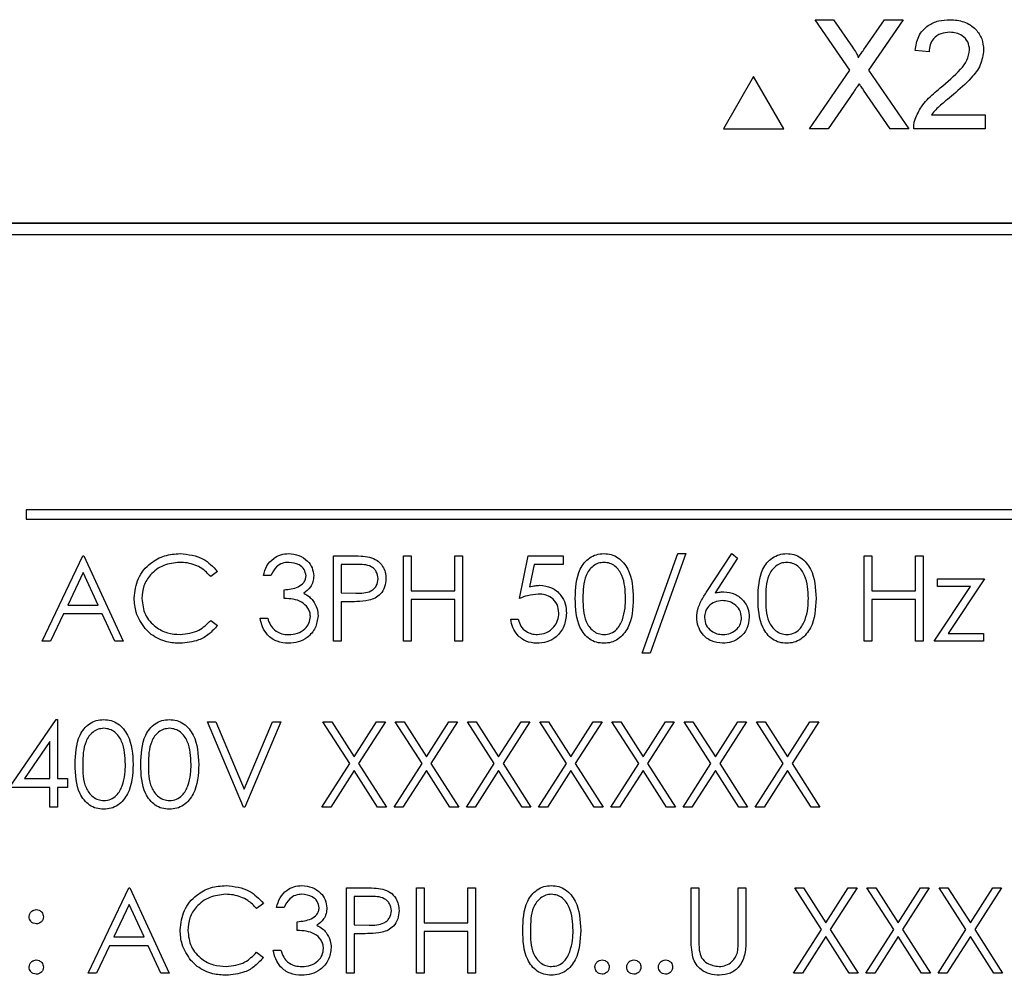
# Paper-space layout 'Blatt3' of a CAD drawing. Header units: millimetres. Extents: x 5 to 418, y 2 to 292.
# Tile 32 of 83: x 120.09 to 123.55, y 172.23 to 175.58. Entities that reach past the tile are written whole.
import ezdxf

# ---------------------------------------------------------------- set-up
doc = ezdxf.new("R2010")
doc.units = ezdxf.units.MM

psp = doc.layouts.new('Blatt3')

# ---------------------------------------------------------------- linework, layer by layer
at = {"color": 7, "linetype": 'Continuous', "lineweight": 25}
for p, q in [((123.0084, 175.4066), (122.8863, 175.5837)), ((122.8863, 175.5837), (122.9515, 175.5837)), ((122.9515, 175.5837), (123.0183, 175.4866)), ((123.0633, 175.4866), (123.1299, 175.5837)), ((123.196, 175.5837), (123.0739, 175.406)), ((123.1299, 175.5837), (123.196, 175.5837)), ((123.287, 175.4707), (123.2379, 175.4756)), ((122.8667, 175.2004), (123.0084, 175.4066)), ((123.0739, 175.406), (123.2156, 175.2004)), ((122.6702, 175.3837), (122.5644, 175.2004)), ((122.7761, 175.2004), (122.6702, 175.3837)), ((123.0233, 175.3323), (122.9326, 175.2004)), ((123.1504, 175.2004), (123.0571, 175.3358)), ((123.2961, 175.2495), (123.4836, 175.2495)), ((123.4836, 175.2495), (123.4836, 175.2004)), ((122.5644, 175.2004), (122.7761, 175.2004)), ((122.9326, 175.2004), (122.8667, 175.2004)), ((123.2156, 175.2004), (123.1504, 175.2004)), ((123.4836, 175.2004), (123.233, 175.2004)), ((126.8214, 174.8685), (118.4047, 174.8685)), ((126.8214, 174.8673), (118.4047, 174.8673)), ((126.7809, 174.828), (118.4476, 174.828)), ((120.1142, 173.8613), (120.1142, 173.828)), ((125.2809, 173.8613), (120.1142, 173.8613)), ((120.1142, 173.828), (125.2809, 173.828)), ((122.2782, 173.3575), (122.4036, 173.7075)), ((122.432, 173.7075), (122.3065, 173.3575)), ((122.4036, 173.7075), (122.432, 173.7075)), ((122.504, 173.5706), (122.5935, 173.7075)), ((122.5935, 173.7075), (122.6143, 173.6912)), ((120.1705, 173.3998), (120.3128, 173.6998)), ((120.3128, 173.6998), (120.3166, 173.6998)), ((120.3166, 173.6998), (120.4551, 173.3998)), ((121.1935, 173.3998), (121.1935, 173.6998)), ((121.1935, 173.6998), (121.2524, 173.6998)), ((121.4397, 173.6998), (121.4666, 173.6998)), ((121.4397, 173.3998), (121.4397, 173.6998)), ((121.4666, 173.6998), (121.4666, 173.5767)), ((121.6205, 173.5767), (121.6205, 173.6998)), ((121.6205, 173.6998), (121.6474, 173.6998)), ((121.6474, 173.6998), (121.6474, 173.3998)), ((121.8474, 173.5498), (121.8782, 173.6998)), ((121.8782, 173.6998), (122.0012, 173.6998)), ((122.0012, 173.6998), (122.0012, 173.669)), ((122.6143, 173.6912), (122.535, 173.57)), ((123.0589, 173.3998), (123.0589, 173.6998)), ((123.0589, 173.6998), (123.0859, 173.6998)), ((123.0859, 173.6998), (123.0859, 173.5767)), ((123.2397, 173.5767), (123.2397, 173.6998)), ((123.2397, 173.6998), (123.2666, 173.6998)), ((123.2666, 173.6998), (123.2666, 173.3998)), ((120.3144, 173.6413), (120.2601, 173.5267)), ((120.3673, 173.5267), (120.3144, 173.6413)), ((120.7859, 173.6447), (120.7623, 173.6267)), ((121.2753, 173.669), (121.2205, 173.669)), ((121.2205, 173.669), (121.2205, 173.569)), ((121.8992, 173.669), (121.883, 173.5901)), ((122.0012, 173.669), (121.8992, 173.669)), ((120.9743, 173.6306), (120.9474, 173.6306)), ((123.3166, 173.5921), (123.3166, 173.619)), ((123.3166, 173.619), (123.482, 173.619)), ((123.482, 173.619), (123.3545, 173.4267)), ((121.0205, 173.5498), (121.0205, 173.5806)), ((121.2205, 173.569), (121.273, 173.5684)), ((121.4666, 173.5767), (121.6205, 173.5767)), ((123.0859, 173.5767), (123.2397, 173.5767)), ((123.3051, 173.3998), (123.4327, 173.5921)), ((123.4327, 173.5921), (123.3166, 173.5921)), ((121.2419, 173.5383), (121.2205, 173.5383)), ((121.2205, 173.5383), (121.2205, 173.3998)), ((121.4666, 173.546), (121.4666, 173.3998)), ((121.6205, 173.546), (121.4666, 173.546)), ((121.6205, 173.3998), (121.6205, 173.546)), ((123.0859, 173.546), (123.0859, 173.3998)), ((123.2397, 173.546), (123.0859, 173.546)), ((123.2397, 173.3998), (123.2397, 173.546)), ((120.2601, 173.5267), (120.3673, 173.5267)), ((120.2455, 173.496), (120.1999, 173.3998)), ((120.3815, 173.496), (120.2455, 173.496)), ((120.4258, 173.3998), (120.3815, 173.496)), ((120.7623, 173.4729), (120.7859, 173.455)), ((120.9359, 173.4806), (120.9628, 173.4806)), ((121.8166, 173.4767), (121.8435, 173.4767)), ((120.1999, 173.3998), (120.1705, 173.3998)), ((120.4551, 173.3998), (120.4258, 173.3998)), ((121.2205, 173.3998), (121.1935, 173.3998)), ((121.4666, 173.3998), (121.4397, 173.3998)), ((121.6474, 173.3998), (121.6205, 173.3998)), ((123.0859, 173.3998), (123.0589, 173.3998)), ((123.2666, 173.3998), (123.2397, 173.3998)), ((123.4782, 173.3998), (123.3051, 173.3998)), ((123.3545, 173.4267), (123.4782, 173.4267)), ((123.4782, 173.4267), (123.4782, 173.3998)), ((122.3065, 173.3575), (122.2782, 173.3575)), ((120.0551, 172.8857), (120.2188, 173.1242)), ((120.2188, 173.1242), (120.2243, 173.1242)), ((120.2243, 173.1242), (120.2243, 172.9165)), ((120.7512, 173.1165), (120.7801, 173.1165)), ((120.8782, 172.8165), (120.7512, 173.1165)), ((120.7801, 173.1165), (120.8801, 172.88)), ((120.8801, 172.88), (120.9801, 173.1165)), ((121.0089, 173.1165), (120.882, 172.8165)), ((120.9801, 173.1165), (121.0089, 173.1165)), ((121.2511, 172.9695), (121.157, 173.1165)), ((121.157, 173.1165), (121.1881, 173.1165)), ((121.1881, 173.1165), (121.2666, 172.9937)), ((121.2666, 172.9937), (121.3452, 173.1165)), ((121.3762, 173.1165), (121.2822, 172.9695)), ((121.3452, 173.1165), (121.3762, 173.1165)), ((121.4109, 173.1165), (121.4419, 173.1165)), ((121.505, 172.9695), (121.4109, 173.1165)), ((121.4419, 173.1165), (121.5205, 172.9937)), ((121.5205, 172.9937), (121.599, 173.1165)), ((121.6301, 173.1165), (121.536, 172.9695)), ((121.599, 173.1165), (121.6301, 173.1165)), ((121.6647, 173.1165), (121.6958, 173.1165)), ((121.7588, 172.9695), (121.6647, 173.1165)), ((121.6958, 173.1165), (121.7743, 172.9937)), ((121.7743, 172.9937), (121.8529, 173.1165)), ((121.8839, 173.1165), (121.7899, 172.9695)), ((121.8529, 173.1165), (121.8839, 173.1165)), ((121.9185, 173.1165), (121.9496, 173.1165)), ((122.0127, 172.9695), (121.9185, 173.1165)), ((121.9496, 173.1165), (122.0282, 172.9937)), ((122.0282, 172.9937), (122.1067, 173.1165)), ((122.1378, 173.1165), (122.0437, 172.9695)), ((122.1067, 173.1165), (122.1378, 173.1165)), ((122.1724, 173.1165), (122.2035, 173.1165)), ((122.2665, 172.9695), (122.1724, 173.1165)), ((122.2035, 173.1165), (122.282, 172.9937)), ((122.282, 172.9937), (122.3605, 173.1165)), ((122.3916, 173.1165), (122.2976, 172.9695)), ((122.3605, 173.1165), (122.3916, 173.1165)), ((122.4262, 173.1165), (122.4573, 173.1165)), ((122.5203, 172.9695), (122.4262, 173.1165)), ((122.4573, 173.1165), (122.5359, 172.9937)), ((122.5359, 172.9937), (122.6144, 173.1165)), ((122.6455, 173.1165), (122.5514, 172.9695)), ((122.6144, 173.1165), (122.6455, 173.1165)), ((122.7742, 172.9695), (122.6801, 173.1165)), ((122.6801, 173.1165), (122.7112, 173.1165)), ((122.7112, 173.1165), (122.7897, 172.9937)), ((122.7897, 172.9937), (122.8682, 173.1165)), ((122.8993, 173.1165), (122.8053, 172.9695)), ((122.8682, 173.1165), (122.8993, 173.1165)), ((120.1974, 173.0468), (120.108, 172.9165)), ((120.1974, 172.9165), (120.1974, 173.0468)), ((121.1532, 172.8165), (121.2511, 172.9695)), ((121.2666, 172.9452), (121.1842, 172.8165)), ((121.349, 172.8165), (121.2666, 172.9452)), ((121.2822, 172.9695), (121.3801, 172.8165)), ((121.407, 172.8165), (121.505, 172.9695)), ((121.5205, 172.9452), (121.4381, 172.8165)), ((121.6029, 172.8165), (121.5205, 172.9452)), ((121.536, 172.9695), (121.6339, 172.8165)), ((121.6609, 172.8165), (121.7588, 172.9695)), ((121.7743, 172.9452), (121.6919, 172.8165)), ((121.8567, 172.8165), (121.7743, 172.9452)), ((121.7899, 172.9695), (121.8878, 172.8165)), ((121.9147, 172.8165), (122.0127, 172.9695)), ((122.0282, 172.9452), (121.9458, 172.8165)), ((122.1105, 172.8165), (122.0282, 172.9452)), ((122.0437, 172.9695), (122.1416, 172.8165)), ((122.1685, 172.8165), (122.2665, 172.9695)), ((122.282, 172.9452), (122.1996, 172.8165)), ((122.3644, 172.8165), (122.282, 172.9452)), ((122.2976, 172.9695), (122.3955, 172.8165)), ((122.4224, 172.8165), (122.5203, 172.9695)), ((122.5359, 172.9452), (122.4535, 172.8165)), ((122.6182, 172.8165), (122.5359, 172.9452)), ((122.5514, 172.9695), (122.6493, 172.8165)), ((122.6762, 172.8165), (122.7742, 172.9695)), ((122.7897, 172.9452), (122.7073, 172.8165)), ((122.8721, 172.8165), (122.7897, 172.9452)), ((122.8053, 172.9695), (122.9032, 172.8165)), ((120.108, 172.9165), (120.1974, 172.9165)), ((120.2243, 172.9165), (120.2589, 172.9165)), ((120.2589, 172.9165), (120.2589, 172.8857)), ((120.1974, 172.8857), (120.0551, 172.8857)), ((120.1974, 172.8165), (120.1974, 172.8857)), ((120.2589, 172.8857), (120.2243, 172.8857)), ((120.2243, 172.8857), (120.2243, 172.8165)), ((120.2243, 172.8165), (120.1974, 172.8165)), ((120.882, 172.8165), (120.8782, 172.8165)), ((121.1842, 172.8165), (121.1532, 172.8165)), ((121.3801, 172.8165), (121.349, 172.8165)), ((121.4381, 172.8165), (121.407, 172.8165)), ((121.6339, 172.8165), (121.6029, 172.8165)), ((121.6919, 172.8165), (121.6609, 172.8165)), ((121.8878, 172.8165), (121.8567, 172.8165)), ((121.9458, 172.8165), (121.9147, 172.8165)), ((122.1416, 172.8165), (122.1105, 172.8165)), ((122.1996, 172.8165), (122.1685, 172.8165)), ((122.3955, 172.8165), (122.3644, 172.8165)), ((122.4535, 172.8165), (122.4224, 172.8165)), ((122.6493, 172.8165), (122.6182, 172.8165)), ((122.7073, 172.8165), (122.6762, 172.8165)), ((122.9032, 172.8165), (122.8721, 172.8165)), ((120.332, 172.2331), (120.4743, 172.5331)), ((120.4743, 172.5331), (120.4782, 172.5331)), ((120.4782, 172.5331), (120.6166, 172.2331)), ((121.2397, 172.2331), (121.2397, 172.5331)), ((121.2397, 172.5331), (121.2985, 172.5331)), ((121.4859, 172.5331), (121.5128, 172.5331)), ((121.4859, 172.2331), (121.4859, 172.5331)), ((121.5128, 172.5331), (121.5128, 172.4101)), ((121.6666, 172.4101), (121.6666, 172.5331)), ((121.6666, 172.5331), (121.6935, 172.5331)), ((121.6935, 172.5331), (121.6935, 172.2331)), ((122.4512, 172.5331), (122.4782, 172.5331)), ((122.4512, 172.3519), (122.4512, 172.5331)), ((122.4782, 172.5331), (122.4782, 172.3534)), ((122.6166, 172.5331), (122.6435, 172.5331)), ((122.6166, 172.3534), (122.6166, 172.5331)), ((122.6435, 172.5331), (122.6435, 172.3519)), ((122.9088, 172.3861), (122.8147, 172.5331)), ((122.8147, 172.5331), (122.8458, 172.5331)), ((122.8458, 172.5331), (122.9243, 172.4104)), ((122.9243, 172.4104), (123.0029, 172.5331)), ((123.0339, 172.5331), (122.9399, 172.3861)), ((123.0029, 172.5331), (123.0339, 172.5331)), ((123.0685, 172.5331), (123.0996, 172.5331)), ((123.1627, 172.3861), (123.0685, 172.5331)), ((123.0996, 172.5331), (123.1782, 172.4104)), ((123.1782, 172.4104), (123.2567, 172.5331)), ((123.2878, 172.5331), (123.1937, 172.3861)), ((123.2567, 172.5331), (123.2878, 172.5331)), ((123.4165, 172.3861), (123.3224, 172.5331)), ((123.3224, 172.5331), (123.3535, 172.5331)), ((123.3535, 172.5331), (123.432, 172.4104)), ((123.432, 172.4104), (123.5105, 172.5331)), ((123.5416, 172.5331), (123.4476, 172.3861)), ((123.5105, 172.5331), (123.5416, 172.5331)), ((121.2666, 172.5024), (121.2666, 172.4024)), ((121.3215, 172.5024), (121.2666, 172.5024)), ((120.4759, 172.4747), (120.4216, 172.3601)), ((120.5288, 172.3601), (120.4759, 172.4747)), ((120.9474, 172.4781), (120.9238, 172.4601)), ((121.0205, 172.4639), (120.9935, 172.4639)), ((121.0666, 172.3831), (121.0666, 172.4139)), ((121.2666, 172.4024), (121.3191, 172.4017)), ((121.5128, 172.4101), (121.6666, 172.4101)), ((120.4216, 172.3601), (120.5288, 172.3601)), ((121.2666, 172.3716), (121.2666, 172.2331)), ((121.2881, 172.3716), (121.2666, 172.3716)), ((121.6666, 172.3793), (121.5128, 172.3793)), ((121.5128, 172.3793), (121.5128, 172.2331)), ((121.6666, 172.2331), (121.6666, 172.3793)), ((122.8109, 172.2331), (122.9088, 172.3861)), ((122.9243, 172.3619), (122.8419, 172.2331)), ((123.0067, 172.2331), (122.9243, 172.3619)), ((122.9399, 172.3861), (123.0378, 172.2331)), ((123.0647, 172.2331), (123.1627, 172.3861)), ((123.1782, 172.3619), (123.0958, 172.2331)), ((123.2605, 172.2331), (123.1782, 172.3619)), ((123.1937, 172.3861), (123.2916, 172.2331)), ((123.3185, 172.2331), (123.4165, 172.3861)), ((123.432, 172.3619), (123.3496, 172.2331)), ((123.5144, 172.2331), (123.432, 172.3619)), ((123.4476, 172.3861), (123.5455, 172.2331)), ((120.407, 172.3293), (120.3614, 172.2331)), ((120.543, 172.3293), (120.407, 172.3293)), ((120.5874, 172.2331), (120.543, 172.3293)), ((120.9238, 172.3062), (120.9474, 172.2884)), ((120.982, 172.3139), (121.0089, 172.3139)), ((120.3614, 172.2331), (120.332, 172.2331)), ((120.6166, 172.2331), (120.5874, 172.2331)), ((121.2666, 172.2331), (121.2397, 172.2331)), ((121.5128, 172.2331), (121.4859, 172.2331)), ((121.6935, 172.2331), (121.6666, 172.2331)), ((122.8419, 172.2331), (122.8109, 172.2331)), ((123.0378, 172.2331), (123.0067, 172.2331)), ((123.0958, 172.2331), (123.0647, 172.2331)), ((123.2916, 172.2331), (123.2605, 172.2331)), ((123.3496, 172.2331), (123.3185, 172.2331)), ((123.5455, 172.2331), (123.5144, 172.2331))]:
    psp.add_line(p, q, dxfattribs=at)
for points, knots in [([(123.2379, 175.4756), (123.2407, 175.4926), (123.2464, 175.5265), (123.2793, 175.5641), (123.3204, 175.5815), (123.3473, 175.583), (123.3607, 175.5837)], [0, 0, 0, 0, 0.280235, 0.558893, 0.779132, 1, 1, 1, 1]), ([(123.3607, 175.5837), (123.3775, 175.5826), (123.4108, 175.5802), (123.4508, 175.5537), (123.4751, 175.5172), (123.4775, 175.491), (123.4787, 175.4779)], [0, 0, 0, 0, 0.280482, 0.559644, 0.779749, 1, 1, 1, 1]), ([(123.3597, 175.5395), (123.3491, 175.5387), (123.3279, 175.5371), (123.3025, 175.5199), (123.2888, 175.4956), (123.2876, 175.479), (123.287, 175.4707)], [0, 0, 0, 0, 0.2804101, 0.559489, 0.7793747, 1, 1, 1, 1]), ([(123.4295, 175.4774), (123.4283, 175.4872), (123.4257, 175.5069), (123.4058, 175.5273), (123.3828, 175.5381), (123.3674, 175.539), (123.3597, 175.5395)], [0, 0, 0, 0, 0.2790799, 0.5586119, 0.7790431, 1, 1, 1, 1]), ([(123.0183, 175.4866), (123.0226, 175.4801), (123.0286, 175.471), (123.036, 175.4591), (123.0375, 175.4531), (123.0382, 175.4501)], [0, 0, 0, 0, 0.561277, 0.781763, 1, 1, 1, 1]), ([(123.0382, 175.4501), (123.0429, 175.4569), (123.0512, 175.4691), (123.0596, 175.4812), (123.0633, 175.4866)], [0, 0, 0, 0, 0.56, 1, 1, 1, 1]), ([(123.3265, 175.3437), (123.351, 175.3647), (123.3851, 175.3939), (123.4228, 175.4395), (123.4273, 175.4648), (123.4295, 175.4774)], [0, 0, 0, 0, 0.561313, 0.781386, 1, 1, 1, 1]), ([(123.4787, 175.4779), (123.4761, 175.4596), (123.4709, 175.4229), (123.4297, 175.3698), (123.3941, 175.3393), (123.3723, 175.3206)], [0, 0, 0, 0, 0.278741, 0.558834, 1, 1, 1, 1]), ([(123.0414, 175.3586), (123.038, 175.3537), (123.0319, 175.345), (123.026, 175.3362), (123.0233, 175.3323)], [0, 0, 0, 0, 0.560002, 1, 1, 1, 1]), ([(123.0571, 175.3358), (123.0542, 175.3401), (123.0489, 175.3477), (123.0437, 175.3553), (123.0414, 175.3586)], [0, 0, 0, 0, 0.56, 1, 1, 1, 1]), ([(123.2381, 175.2345), (123.2446, 175.2493), (123.2553, 175.2739), (123.2795, 175.3023), (123.3021, 175.324), (123.3184, 175.3372), (123.3265, 175.3437)], [0, 0, 0, 0, 0.339411, 0.559525, 0.779752, 1, 1, 1, 1]), ([(123.3723, 175.3206), (123.3632, 175.3131), (123.3481, 175.3007), (123.3274, 175.2832), (123.3101, 175.2679), (123.3007, 175.2556), (123.2961, 175.2495)], [0, 0, 0, 0, 0.340038, 0.560063, 0.78009, 1, 1, 1, 1]), ([(123.233, 175.2004), (123.2331, 175.2069), (123.2333, 175.2185), (123.2367, 175.2296), (123.2381, 175.2345)], [0, 0, 0, 0, 0.559956, 1, 1, 1, 1]), ([(120.4935, 173.5515), (120.4963, 173.5751), (120.5018, 173.6221), (120.5461, 173.6736), (120.5996, 173.7034), (120.6365, 173.7061), (120.655, 173.7075)], [0, 0, 0, 0, 0.279512, 0.55908, 0.779374, 1, 1, 1, 1]), ([(120.655, 173.7075), (120.6838, 173.7043), (120.7352, 173.6986), (120.7704, 173.6612), (120.7859, 173.6447)], [0, 0, 0, 0, 0.559517, 1, 1, 1, 1]), ([(120.9474, 173.6306), (120.9508, 173.6421), (120.9577, 173.6651), (120.9807, 173.6906), (121.0084, 173.7053), (121.0273, 173.7068), (121.0367, 173.7075)], [0, 0, 0, 0, 0.280288, 0.55968, 0.779747, 1, 1, 1, 1]), ([(121.0367, 173.7075), (121.0488, 173.7062), (121.0731, 173.7036), (121.1022, 173.6843), (121.1206, 173.6581), (121.1231, 173.6391), (121.1243, 173.6295)], [0, 0, 0, 0, 0.280085, 0.559868, 0.780099, 1, 1, 1, 1]), ([(122.0435, 173.5497), (122.0447, 173.5855), (122.0462, 173.6303), (122.0741, 173.6754), (122.0936, 173.6933), (122.1175, 173.7053), (122.1351, 173.7068), (122.1438, 173.7075)], [0, 0, 0, 0, 0.498702, 0.624177, 0.749467, 0.874745, 1, 1, 1, 1]), ([(122.1438, 173.7075), (122.1527, 173.7068), (122.1703, 173.7054), (122.2025, 173.6897), (122.2431, 173.6397), (122.2457, 173.5857), (122.2474, 173.5497)], [0, 0, 0, 0, 0.1256, 0.251197, 0.500581, 1, 1, 1, 1]), ([(122.6859, 173.5497), (122.687, 173.5855), (122.6885, 173.6303), (122.7164, 173.6754), (122.7359, 173.6933), (122.7598, 173.7053), (122.7774, 173.7068), (122.7862, 173.7075)], [0, 0, 0, 0, 0.498702, 0.624177, 0.749467, 0.874745, 1, 1, 1, 1]), ([(122.7862, 173.7075), (122.795, 173.7068), (122.8126, 173.7054), (122.8448, 173.6897), (122.8854, 173.6397), (122.888, 173.5857), (122.8897, 173.5497)], [0, 0, 0, 0, 0.1256, 0.251197, 0.500581, 1, 1, 1, 1]), ([(120.6533, 173.6767), (120.6341, 173.6745), (120.5958, 173.6701), (120.5511, 173.6376), (120.5246, 173.5948), (120.5218, 173.5646), (120.5205, 173.5495)], [0, 0, 0, 0, 0.279856, 0.559519, 0.779686, 1, 1, 1, 1]), ([(120.7623, 173.6267), (120.7525, 173.6369), (120.7364, 173.6538), (120.707, 173.668), (120.6806, 173.6755), (120.6624, 173.6763), (120.6533, 173.6767)], [0, 0, 0, 0, 0.339327, 0.559466, 0.779727, 1, 1, 1, 1]), ([(121.0371, 173.6767), (121.0293, 173.6761), (121.0137, 173.6749), (120.9889, 173.6599), (120.9798, 173.6417), (120.9743, 173.6306)], [0, 0, 0, 0, 0.280636, 0.560364, 1, 1, 1, 1]), ([(121.0974, 173.6297), (121.0959, 173.6375), (121.0928, 173.6533), (121.0698, 173.6727), (121.0495, 173.6752), (121.0371, 173.6767)], [0, 0, 0, 0, 0.278859, 0.560074, 1, 1, 1, 1]), ([(121.2524, 173.6998), (121.2652, 173.6998), (121.2881, 173.6999), (121.3107, 173.6967), (121.3207, 173.6953)], [0, 0, 0, 0, 0.560314, 1, 1, 1, 1]), ([(121.3207, 173.6953), (121.3298, 173.692), (121.348, 173.6854), (121.3669, 173.6651), (121.3768, 173.6421), (121.3777, 173.6269), (121.3782, 173.6193)], [0, 0, 0, 0, 0.279705, 0.559381, 0.779509, 1, 1, 1, 1]), ([(122.1447, 173.6767), (122.1379, 173.676), (122.1241, 173.6747), (122.1059, 173.6641), (122.0913, 173.6494), (122.0715, 173.6128), (122.0709, 173.5778), (122.0705, 173.5498)], [0, 0, 0, 0, 0.125139, 0.250418, 0.375519, 0.500847, 1, 1, 1, 1]), ([(122.2205, 173.5498), (122.2194, 173.5777), (122.2177, 173.6194), (122.1896, 173.6606), (122.1653, 173.6746), (122.1516, 173.676), (122.1447, 173.6767)], [0, 0, 0, 0, 0.500072, 0.749021, 0.874598, 1, 1, 1, 1]), ([(122.7871, 173.6767), (122.7802, 173.676), (122.7664, 173.6747), (122.7482, 173.6641), (122.7336, 173.6494), (122.7138, 173.6128), (122.7132, 173.5778), (122.7128, 173.5498)], [0, 0, 0, 0, 0.125139, 0.250418, 0.375519, 0.500847, 1, 1, 1, 1]), ([(122.8628, 173.5498), (122.8617, 173.5777), (122.86, 173.6194), (122.8319, 173.6606), (122.8077, 173.6746), (122.7939, 173.676), (122.7871, 173.6767)], [0, 0, 0, 0, 0.500072, 0.749021, 0.874598, 1, 1, 1, 1]), ([(121.3512, 173.6192), (121.3499, 173.6278), (121.3478, 173.6408), (121.3368, 173.6543), (121.3156, 173.6695), (121.2932, 173.6692), (121.2753, 173.669)], [0, 0, 0, 0, 0.2489693, 0.3747291, 0.500383, 1, 1, 1, 1]), ([(121.0205, 173.5806), (121.0374, 173.5821), (121.0628, 173.5845), (121.0877, 173.6021), (121.0962, 173.617), (121.097, 173.6255), (121.0974, 173.6297)], [0, 0, 0, 0, 0.499418, 0.749016, 0.874544, 1, 1, 1, 1]), ([(121.1243, 173.6295), (121.1238, 173.6226), (121.1228, 173.6088), (121.112, 173.5857), (121.0979, 173.5746), (121.0893, 173.5678)], [0, 0, 0, 0, 0.280508, 0.560792, 1, 1, 1, 1]), ([(121.273, 173.5684), (121.2913, 173.5683), (121.3141, 173.5682), (121.3363, 173.5832), (121.3478, 173.597), (121.3499, 173.6103), (121.3512, 173.6192)], [0, 0, 0, 0, 0.499721, 0.62535, 0.751083, 1, 1, 1, 1]), ([(121.3782, 173.6193), (121.3774, 173.6094), (121.376, 173.5897), (121.361, 173.5656), (121.3405, 173.5501), (121.3257, 173.5455), (121.3183, 173.5432)], [0, 0, 0, 0, 0.280099, 0.559324, 0.779458, 1, 1, 1, 1]), ([(121.0893, 173.5678), (121.0963, 173.5642), (121.1087, 173.5577), (121.1178, 173.5469), (121.1218, 173.5422)], [0, 0, 0, 0, 0.559795, 1, 1, 1, 1]), ([(121.883, 173.5901), (121.8895, 173.5919), (121.9011, 173.5951), (121.9131, 173.5957), (121.9184, 173.596)], [0, 0, 0, 0, 0.5600642, 1, 1, 1, 1]), ([(121.9184, 173.596), (121.9327, 173.5944), (121.9614, 173.5914), (121.9929, 173.5644), (122.0105, 173.5315), (122.012, 173.5091), (122.0128, 173.4978)], [0, 0, 0, 0, 0.279688, 0.559025, 0.779292, 1, 1, 1, 1]), ([(122.4705, 173.4835), (122.4715, 173.4942), (122.4733, 173.5119), (122.4828, 173.5347), (122.4927, 173.5531), (122.5002, 173.5648), (122.504, 173.5706)], [0, 0, 0, 0, 0.339374, 0.559486, 0.779731, 1, 1, 1, 1]), ([(122.535, 173.57), (122.5408, 173.5709), (122.5511, 173.5725), (122.5615, 173.5728), (122.5661, 173.5729)], [0, 0, 0, 0, 0.5599103, 1, 1, 1, 1]), ([(122.5661, 173.5729), (122.5792, 173.5714), (122.6055, 173.5684), (122.6348, 173.5443), (122.6525, 173.515), (122.6542, 173.4943), (122.6551, 173.484)], [0, 0, 0, 0, 0.2796384, 0.5593258, 0.7795267, 1, 1, 1, 1]), ([(120.5316, 173.4446), (120.5192, 173.4627), (120.497, 173.4952), (120.4946, 173.5343), (120.4935, 173.5515)], [0, 0, 0, 0, 0.559029, 1, 1, 1, 1]), ([(120.5205, 173.5495), (120.5228, 173.5301), (120.5273, 173.4913), (120.5649, 173.4495), (120.6095, 173.4261), (120.6399, 173.4239), (120.6551, 173.4229)], [0, 0, 0, 0, 0.279434, 0.558921, 0.779283, 1, 1, 1, 1]), ([(121.1128, 173.4863), (121.1123, 173.4916), (121.1115, 173.502), (121.1021, 173.5209), (121.0742, 173.5468), (121.042, 173.5486), (121.0205, 173.5498)], [0, 0, 0, 0, 0.125587, 0.251191, 0.500605, 1, 1, 1, 1]), ([(121.1218, 173.5422), (121.1275, 173.533), (121.1378, 173.5166), (121.1391, 173.4974), (121.1397, 173.4889)], [0, 0, 0, 0, 0.559419, 1, 1, 1, 1]), ([(121.3183, 173.5432), (121.3041, 173.5414), (121.2787, 173.5382), (121.2532, 173.5382), (121.2419, 173.5383)], [0, 0, 0, 0, 0.559694, 1, 1, 1, 1]), ([(121.9135, 173.5652), (121.9008, 173.5639), (121.8781, 173.5615), (121.8568, 173.5534), (121.8474, 173.5498)], [0, 0, 0, 0, 0.559416, 1, 1, 1, 1]), ([(121.9859, 173.499), (121.9847, 173.5093), (121.9825, 173.5301), (121.9623, 173.5526), (121.9379, 173.5638), (121.9216, 173.5647), (121.9135, 173.5652)], [0, 0, 0, 0, 0.279539, 0.558617, 0.779047, 1, 1, 1, 1]), ([(122.1438, 173.3921), (122.1351, 173.3928), (122.1176, 173.3942), (122.0857, 173.4099), (122.0463, 173.4604), (122.0447, 173.5139), (122.0435, 173.5497)], [0, 0, 0, 0, 0.125551, 0.25109, 0.50025, 1, 1, 1, 1]), ([(122.0705, 173.5498), (122.0707, 173.5218), (122.071, 173.4798), (122.0998, 173.4388), (122.1242, 173.4251), (122.1379, 173.4236), (122.1447, 173.4229)], [0, 0, 0, 0, 0.500291, 0.749086, 0.874606, 1, 1, 1, 1]), ([(122.2474, 173.5497), (122.2457, 173.5137), (122.2432, 173.4597), (122.2024, 173.41), (122.1703, 173.3942), (122.1527, 173.3928), (122.1438, 173.3921)], [0, 0, 0, 0, 0.499407, 0.748743, 0.874372, 1, 1, 1, 1]), ([(122.2091, 173.4744), (122.2129, 173.4882), (122.2198, 173.5129), (122.2202, 173.5385), (122.2205, 173.5498)], [0, 0, 0, 0, 0.559599, 1, 1, 1, 1]), ([(122.5604, 173.5421), (122.5513, 173.5413), (122.533, 173.5398), (122.5121, 173.524), (122.4994, 173.5038), (122.498, 173.4895), (122.4974, 173.4824)], [0, 0, 0, 0, 0.280127, 0.559515, 0.779719, 1, 1, 1, 1]), ([(122.6282, 173.4824), (122.6268, 173.4918), (122.624, 173.5106), (122.6043, 173.5296), (122.5826, 173.5405), (122.5678, 173.5416), (122.5604, 173.5421)], [0, 0, 0, 0, 0.2787544, 0.558605, 0.7791474, 1, 1, 1, 1]), ([(122.7862, 173.3921), (122.7774, 173.3928), (122.7599, 173.3942), (122.728, 173.4099), (122.6886, 173.4604), (122.687, 173.5139), (122.6859, 173.5497)], [0, 0, 0, 0, 0.125551, 0.25109, 0.50025, 1, 1, 1, 1]), ([(122.7128, 173.5498), (122.713, 173.5218), (122.7133, 173.4798), (122.7421, 173.4388), (122.7665, 173.4251), (122.7802, 173.4236), (122.7871, 173.4229)], [0, 0, 0, 0, 0.500291, 0.749086, 0.874606, 1, 1, 1, 1]), ([(122.8897, 173.5497), (122.888, 173.5137), (122.8855, 173.4597), (122.8447, 173.41), (122.8126, 173.3942), (122.795, 173.3928), (122.7862, 173.3921)], [0, 0, 0, 0, 0.499407, 0.748743, 0.874372, 1, 1, 1, 1]), ([(122.8514, 173.4744), (122.8552, 173.4882), (122.8621, 173.5129), (122.8626, 173.5385), (122.8628, 173.5498)], [0, 0, 0, 0, 0.559599, 1, 1, 1, 1]), ([(122.0128, 173.4978), (122.011, 173.4823), (122.0075, 173.4511), (121.9806, 173.415), (121.9449, 173.3949), (121.9204, 173.393), (121.9081, 173.3921)], [0, 0, 0, 0, 0.279864, 0.559271, 0.779424, 1, 1, 1, 1]), ([(121.9097, 173.4229), (121.9209, 173.4242), (121.9434, 173.4268), (121.9685, 173.4473), (121.9837, 173.4724), (121.9851, 173.4901), (121.9859, 173.499)], [0, 0, 0, 0, 0.279617, 0.559357, 0.779559, 1, 1, 1, 1]), ([(120.6551, 173.4229), (120.6783, 173.4257), (120.7199, 173.4308), (120.7493, 173.46), (120.7623, 173.4729)], [0, 0, 0, 0, 0.5587722, 1, 1, 1, 1]), ([(121.0359, 173.3921), (121.0221, 173.3933), (120.9947, 173.3957), (120.9622, 173.4188), (120.9433, 173.4491), (120.9383, 173.4701), (120.9359, 173.4806)], [0, 0, 0, 0, 0.279886, 0.558979, 0.779263, 1, 1, 1, 1]), ([(120.9628, 173.4806), (120.9655, 173.4718), (120.9704, 173.4563), (120.9814, 173.4443), (120.9863, 173.4391)], [0, 0, 0, 0, 0.560694, 1, 1, 1, 1]), ([(121.1397, 173.4889), (121.1375, 173.4742), (121.1332, 173.4447), (121.1051, 173.4124), (121.0708, 173.3948), (121.0475, 173.393), (121.0359, 173.3921)], [0, 0, 0, 0, 0.279304, 0.5588383, 0.779277, 1, 1, 1, 1]), ([(121.0364, 173.4229), (121.0468, 173.4236), (121.0676, 173.425), (121.0927, 173.4405), (121.1098, 173.4619), (121.1118, 173.4782), (121.1128, 173.4863)], [0, 0, 0, 0, 0.280599, 0.560151, 0.780303, 1, 1, 1, 1]), ([(121.9081, 173.3921), (121.8953, 173.3934), (121.8696, 173.3961), (121.8405, 173.419), (121.8225, 173.447), (121.8186, 173.4668), (121.8166, 173.4767)], [0, 0, 0, 0, 0.279625, 0.559019, 0.77938, 1, 1, 1, 1]), ([(121.8435, 173.4767), (121.8459, 173.4682), (121.8505, 173.4513), (121.8688, 173.4342), (121.8892, 173.4246), (121.9029, 173.4235), (121.9097, 173.4229)], [0, 0, 0, 0, 0.28005, 0.559166, 0.779583, 1, 1, 1, 1]), ([(122.1447, 173.4229), (122.1529, 173.4239), (122.1693, 173.426), (122.1947, 173.4431), (122.2036, 173.4625), (122.2091, 173.4744)], [0, 0, 0, 0, 0.280257, 0.560781, 1, 1, 1, 1]), ([(122.5613, 173.3921), (122.5479, 173.3937), (122.5211, 173.3969), (122.4908, 173.4213), (122.4736, 173.4519), (122.4715, 173.4729), (122.4705, 173.4835)], [0, 0, 0, 0, 0.27967, 0.559085, 0.779558, 1, 1, 1, 1]), ([(122.4974, 173.4824), (122.4987, 173.4732), (122.5013, 173.4547), (122.52, 173.4357), (122.5411, 173.4245), (122.5555, 173.4234), (122.5628, 173.4229)], [0, 0, 0, 0, 0.279059, 0.55882, 0.779303, 1, 1, 1, 1]), ([(122.6551, 173.484), (122.6535, 173.4703), (122.6504, 173.4428), (122.6248, 173.4124), (122.5936, 173.3951), (122.5721, 173.3931), (122.5613, 173.3921)], [0, 0, 0, 0, 0.2796308, 0.5589603, 0.7794783, 1, 1, 1, 1]), ([(122.5628, 173.4229), (122.572, 173.4238), (122.5904, 173.4256), (122.6118, 173.441), (122.6259, 173.4606), (122.6274, 173.4751), (122.6282, 173.4824)], [0, 0, 0, 0, 0.280018, 0.559853, 0.779987, 1, 1, 1, 1]), ([(122.7871, 173.4229), (122.7952, 173.4239), (122.8116, 173.426), (122.837, 173.4431), (122.8459, 173.4625), (122.8514, 173.4744)], [0, 0, 0, 0, 0.280257, 0.560781, 1, 1, 1, 1]), ([(120.6553, 173.3921), (120.6395, 173.393), (120.6135, 173.3944), (120.5793, 173.4068), (120.5528, 173.4225), (120.5387, 173.4372), (120.5316, 173.4446)], [0, 0, 0, 0, 0.339838, 0.559927, 0.779959, 1, 1, 1, 1]), ([(120.7859, 173.455), (120.7766, 173.4444), (120.7581, 173.4232), (120.7136, 173.3977), (120.6774, 173.3942), (120.6553, 173.3921)], [0, 0, 0, 0, 0.2804103, 0.5607951, 1, 1, 1, 1]), ([(120.9863, 173.4391), (120.9949, 173.4337), (121.0103, 173.4241), (121.0284, 173.4232), (121.0364, 173.4229)], [0, 0, 0, 0, 0.558748, 1, 1, 1, 1]), ([(120.2859, 172.9663), (120.287, 173.0022), (120.2885, 173.047), (120.3164, 173.0921), (120.3359, 173.11), (120.3598, 173.122), (120.3774, 173.1234), (120.3862, 173.1242)], [0, 0, 0, 0, 0.498702, 0.624177, 0.749467, 0.874745, 1, 1, 1, 1]), ([(120.3862, 173.1242), (120.395, 173.1235), (120.4126, 173.122), (120.4448, 173.1064), (120.4854, 173.0563), (120.488, 173.0023), (120.4897, 172.9663)], [0, 0, 0, 0, 0.1256, 0.251197, 0.500581, 1, 1, 1, 1]), ([(120.5166, 172.9663), (120.5178, 173.0022), (120.5192, 173.047), (120.5472, 173.0921), (120.5667, 173.11), (120.5906, 173.122), (120.6082, 173.1234), (120.6169, 173.1242)], [0, 0, 0, 0, 0.498702, 0.624177, 0.749467, 0.874745, 1, 1, 1, 1]), ([(120.6169, 173.1242), (120.6258, 173.1235), (120.6434, 173.122), (120.6756, 173.1064), (120.7161, 173.0563), (120.7187, 173.0023), (120.7205, 172.9663)], [0, 0, 0, 0, 0.1256, 0.251197, 0.500581, 1, 1, 1, 1]), ([(120.3871, 173.0934), (120.3802, 173.0927), (120.3664, 173.0913), (120.3482, 173.0808), (120.3336, 173.066), (120.3138, 173.0295), (120.3132, 172.9945), (120.3128, 172.9665)], [0, 0, 0, 0, 0.125139, 0.250418, 0.375519, 0.500847, 1, 1, 1, 1]), ([(120.4628, 172.9665), (120.4617, 172.9943), (120.46, 173.036), (120.4319, 173.0773), (120.4077, 173.0912), (120.3939, 173.0927), (120.3871, 173.0934)], [0, 0, 0, 0, 0.500072, 0.749021, 0.874598, 1, 1, 1, 1]), ([(120.6178, 173.0934), (120.6109, 173.0927), (120.5972, 173.0913), (120.5789, 173.0808), (120.5644, 173.066), (120.5445, 173.0295), (120.544, 172.9945), (120.5435, 172.9665)], [0, 0, 0, 0, 0.125139, 0.250418, 0.375519, 0.500847, 1, 1, 1, 1]), ([(120.6935, 172.9665), (120.6924, 172.9943), (120.6908, 173.036), (120.6627, 173.0773), (120.6384, 173.0912), (120.6247, 173.0927), (120.6178, 173.0934)], [0, 0, 0, 0, 0.500072, 0.749021, 0.874598, 1, 1, 1, 1]), ([(120.3862, 172.8088), (120.3774, 172.8095), (120.3599, 172.8109), (120.328, 172.8266), (120.2886, 172.877), (120.287, 172.9306), (120.2859, 172.9663)], [0, 0, 0, 0, 0.125551, 0.25109, 0.50025, 1, 1, 1, 1]), ([(120.3128, 172.9665), (120.313, 172.9384), (120.3133, 172.8964), (120.3421, 172.8555), (120.3665, 172.8418), (120.3802, 172.8403), (120.3871, 172.8395)], [0, 0, 0, 0, 0.500291, 0.749086, 0.874606, 1, 1, 1, 1]), ([(120.4897, 172.9663), (120.488, 172.9303), (120.4855, 172.8764), (120.4447, 172.8266), (120.4126, 172.8109), (120.395, 172.8095), (120.3862, 172.8088)], [0, 0, 0, 0, 0.499407, 0.748743, 0.874372, 1, 1, 1, 1]), ([(120.4514, 172.891), (120.4552, 172.9049), (120.4621, 172.9296), (120.4626, 172.9552), (120.4628, 172.9665)], [0, 0, 0, 0, 0.5595988, 1, 1, 1, 1]), ([(120.6169, 172.8088), (120.6082, 172.8095), (120.5907, 172.8109), (120.5588, 172.8266), (120.5194, 172.877), (120.5177, 172.9306), (120.5166, 172.9663)], [0, 0, 0, 0, 0.125551, 0.25109, 0.50025, 1, 1, 1, 1]), ([(120.5435, 172.9665), (120.5438, 172.9384), (120.5441, 172.8964), (120.5729, 172.8555), (120.5972, 172.8418), (120.611, 172.8403), (120.6178, 172.8395)], [0, 0, 0, 0, 0.500291, 0.749086, 0.874606, 1, 1, 1, 1]), ([(120.7205, 172.9663), (120.7188, 172.9303), (120.7163, 172.8764), (120.6755, 172.8266), (120.6434, 172.8109), (120.6257, 172.8095), (120.6169, 172.8088)], [0, 0, 0, 0, 0.4994065, 0.7487427, 0.8743724, 1, 1, 1, 1]), ([(120.6822, 172.891), (120.686, 172.9049), (120.6928, 172.9296), (120.6933, 172.9552), (120.6935, 172.9665)], [0, 0, 0, 0, 0.5595988, 1, 1, 1, 1]), ([(120.3871, 172.8395), (120.3952, 172.8406), (120.4116, 172.8426), (120.437, 172.8598), (120.4459, 172.8792), (120.4514, 172.891)], [0, 0, 0, 0, 0.280257, 0.560781, 1, 1, 1, 1]), ([(120.6178, 172.8395), (120.626, 172.8406), (120.6424, 172.8426), (120.6677, 172.8598), (120.6767, 172.8792), (120.6822, 172.891)], [0, 0, 0, 0, 0.280257, 0.560781, 1, 1, 1, 1]), ([(120.6551, 172.3849), (120.6578, 172.4084), (120.6633, 172.4554), (120.7077, 172.5069), (120.7611, 172.5367), (120.798, 172.5395), (120.8165, 172.5408)], [0, 0, 0, 0, 0.279512, 0.55908, 0.779374, 1, 1, 1, 1]), ([(120.8165, 172.5408), (120.8453, 172.5376), (120.8968, 172.5319), (120.9319, 172.4946), (120.9474, 172.4781)], [0, 0, 0, 0, 0.559517, 1, 1, 1, 1]), ([(120.9935, 172.4639), (120.997, 172.4754), (121.0039, 172.4985), (121.0268, 172.524), (121.0546, 172.5386), (121.0734, 172.5401), (121.0828, 172.5408)], [0, 0, 0, 0, 0.280288, 0.55968, 0.779747, 1, 1, 1, 1]), ([(121.0828, 172.5408), (121.095, 172.5395), (121.1193, 172.5369), (121.1483, 172.5176), (121.1668, 172.4915), (121.1692, 172.4724), (121.1705, 172.4629)], [0, 0, 0, 0, 0.280085, 0.559868, 0.780099, 1, 1, 1, 1]), ([(121.2985, 172.5331), (121.3114, 172.5332), (121.3342, 172.5332), (121.3569, 172.53), (121.3669, 172.5286)], [0, 0, 0, 0, 0.560314, 1, 1, 1, 1]), ([(121.3669, 172.5286), (121.376, 172.5253), (121.3942, 172.5188), (121.413, 172.4985), (121.423, 172.4754), (121.4239, 172.4602), (121.4243, 172.4527)], [0, 0, 0, 0, 0.279705, 0.559381, 0.779509, 1, 1, 1, 1]), ([(121.8589, 172.383), (121.8601, 172.4188), (121.8615, 172.4637), (121.8895, 172.5087), (121.909, 172.5266), (121.9329, 172.5387), (121.9505, 172.5401), (121.9592, 172.5408)], [0, 0, 0, 0, 0.498702, 0.624177, 0.749467, 0.874745, 1, 1, 1, 1]), ([(121.9592, 172.5408), (121.9681, 172.5401), (121.9857, 172.5387), (122.0179, 172.523), (122.0585, 172.473), (122.061, 172.419), (122.0628, 172.383)], [0, 0, 0, 0, 0.1256, 0.251197, 0.500581, 1, 1, 1, 1]), ([(120.8148, 172.5101), (120.7957, 172.5079), (120.7574, 172.5035), (120.7127, 172.4709), (120.6861, 172.4281), (120.6834, 172.3979), (120.682, 172.3828)], [0, 0, 0, 0, 0.2798558, 0.5595188, 0.7796855, 1, 1, 1, 1]), ([(120.9238, 172.4601), (120.914, 172.4703), (120.8979, 172.4871), (120.8686, 172.5013), (120.8422, 172.5088), (120.8239, 172.5097), (120.8148, 172.5101)], [0, 0, 0, 0, 0.339327, 0.559466, 0.779727, 1, 1, 1, 1]), ([(121.0832, 172.5101), (121.0754, 172.5094), (121.0598, 172.5082), (121.035, 172.4932), (121.026, 172.475), (121.0205, 172.4639)], [0, 0, 0, 0, 0.280636, 0.560364, 1, 1, 1, 1]), ([(121.1435, 172.463), (121.142, 172.4709), (121.139, 172.4866), (121.116, 172.5061), (121.0956, 172.5085), (121.0832, 172.5101)], [0, 0, 0, 0, 0.278859, 0.560074, 1, 1, 1, 1]), ([(121.3974, 172.4525), (121.396, 172.4612), (121.394, 172.4741), (121.3829, 172.4876), (121.3617, 172.5028), (121.3394, 172.5026), (121.3215, 172.5024)], [0, 0, 0, 0, 0.248969, 0.374729, 0.500383, 1, 1, 1, 1]), ([(121.9601, 172.5101), (121.9533, 172.5094), (121.9395, 172.508), (121.9212, 172.4974), (121.9067, 172.4827), (121.8868, 172.4462), (121.8863, 172.4111), (121.8859, 172.3831)], [0, 0, 0, 0, 0.125139, 0.250418, 0.375519, 0.500847, 1, 1, 1, 1]), ([(122.0359, 172.3831), (122.0347, 172.411), (122.0331, 172.4527), (122.005, 172.4939), (121.9807, 172.5079), (121.967, 172.5093), (121.9601, 172.5101)], [0, 0, 0, 0, 0.500072, 0.749021, 0.874598, 1, 1, 1, 1]), ([(121.0666, 172.4139), (121.0836, 172.4155), (121.109, 172.4178), (121.1338, 172.4354), (121.1423, 172.4503), (121.1431, 172.4588), (121.1435, 172.463)], [0, 0, 0, 0, 0.499418, 0.749016, 0.874544, 1, 1, 1, 1]), ([(121.1705, 172.4629), (121.17, 172.4559), (121.169, 172.4421), (121.1582, 172.4191), (121.1441, 172.4079), (121.1354, 172.4012)], [0, 0, 0, 0, 0.280508, 0.560792, 1, 1, 1, 1]), ([(120.1243, 172.4312), (120.1248, 172.4349), (120.1257, 172.4422), (120.1325, 172.4504), (120.1406, 172.4554), (120.1464, 172.4559), (120.1493, 172.4562)], [0, 0, 0, 0, 0.279585, 0.559454, 0.779697, 1, 1, 1, 1]), ([(120.1493, 172.4062), (120.1456, 172.4066), (120.1382, 172.4075), (120.1301, 172.4143), (120.1251, 172.4225), (120.1246, 172.4283), (120.1243, 172.4312)], [0, 0, 0, 0, 0.279647, 0.559299, 0.779615, 1, 1, 1, 1]), ([(120.1493, 172.4562), (120.153, 172.4558), (120.1604, 172.455), (120.1685, 172.4481), (120.1736, 172.4399), (120.1741, 172.4341), (120.1743, 172.4312)], [0, 0, 0, 0, 0.279602, 0.559212, 0.779475, 1, 1, 1, 1]), ([(120.1743, 172.4312), (120.1739, 172.4275), (120.1731, 172.4201), (120.1662, 172.412), (120.158, 172.4069), (120.1522, 172.4065), (120.1493, 172.4062)], [0, 0, 0, 0, 0.2795175, 0.5593264, 0.7795441, 1, 1, 1, 1]), ([(121.3191, 172.4017), (121.3374, 172.4016), (121.3603, 172.4016), (121.3824, 172.4166), (121.394, 172.4303), (121.396, 172.4437), (121.3974, 172.4525)], [0, 0, 0, 0, 0.499721, 0.62535, 0.751083, 1, 1, 1, 1]), ([(121.4243, 172.4527), (121.4236, 172.4428), (121.4222, 172.423), (121.4071, 172.3989), (121.3867, 172.3834), (121.3719, 172.3788), (121.3645, 172.3765)], [0, 0, 0, 0, 0.280099, 0.559324, 0.779458, 1, 1, 1, 1]), ([(121.1354, 172.4012), (121.1424, 172.3975), (121.1549, 172.391), (121.164, 172.3803), (121.1679, 172.3756)], [0, 0, 0, 0, 0.559795, 1, 1, 1, 1]), ([(120.6931, 172.2779), (120.6807, 172.2961), (120.6585, 172.3286), (120.6561, 172.3676), (120.6551, 172.3849)], [0, 0, 0, 0, 0.5590286, 1, 1, 1, 1]), ([(120.682, 172.3828), (120.6843, 172.3634), (120.6889, 172.3246), (120.7265, 172.2828), (120.771, 172.2594), (120.8015, 172.2573), (120.8167, 172.2562)], [0, 0, 0, 0, 0.279434, 0.558921, 0.779283, 1, 1, 1, 1]), ([(121.1589, 172.3197), (121.1585, 172.3249), (121.1576, 172.3354), (121.1483, 172.3543), (121.1204, 172.3801), (121.0881, 172.3819), (121.0666, 172.3831)], [0, 0, 0, 0, 0.125587, 0.251191, 0.500605, 1, 1, 1, 1]), ([(121.1679, 172.3756), (121.1737, 172.3664), (121.184, 172.35), (121.1853, 172.3307), (121.1859, 172.3223)], [0, 0, 0, 0, 0.559419, 1, 1, 1, 1]), ([(121.3645, 172.3765), (121.3503, 172.3747), (121.3249, 172.3715), (121.2993, 172.3716), (121.2881, 172.3716)], [0, 0, 0, 0, 0.5596942, 1, 1, 1, 1]), ([(121.9592, 172.2254), (121.9505, 172.2262), (121.933, 172.2276), (121.9011, 172.2433), (121.8617, 172.2937), (121.86, 172.3473), (121.8589, 172.383)], [0, 0, 0, 0, 0.125551, 0.25109, 0.50025, 1, 1, 1, 1]), ([(121.8859, 172.3831), (121.8861, 172.3551), (121.8864, 172.3131), (121.9152, 172.2721), (121.9395, 172.2584), (121.9533, 172.2569), (121.9601, 172.2562)], [0, 0, 0, 0, 0.500291, 0.749086, 0.874606, 1, 1, 1, 1]), ([(122.0628, 172.383), (122.0611, 172.347), (122.0586, 172.293), (122.0178, 172.2433), (121.9857, 172.2276), (121.9681, 172.2262), (121.9592, 172.2254)], [0, 0, 0, 0, 0.499407, 0.748743, 0.874372, 1, 1, 1, 1]), ([(122.0245, 172.3077), (122.0283, 172.3215), (122.0351, 172.3463), (122.0356, 172.3719), (122.0359, 172.3831)], [0, 0, 0, 0, 0.559599, 1, 1, 1, 1]), ([(121.1859, 172.3223), (121.1837, 172.3075), (121.1794, 172.2781), (121.1512, 172.2457), (121.1169, 172.2281), (121.0937, 172.2263), (121.0821, 172.2254)], [0, 0, 0, 0, 0.279304, 0.558838, 0.779277, 1, 1, 1, 1]), ([(122.4566, 172.2887), (122.4547, 172.3004), (122.4512, 172.3214), (122.4512, 172.3426), (122.4512, 172.3519)], [0, 0, 0, 0, 0.559499, 1, 1, 1, 1]), ([(122.4782, 172.3534), (122.4781, 172.3459), (122.4781, 172.3326), (122.479, 172.3193), (122.4794, 172.3135)], [0, 0, 0, 0, 0.560124, 1, 1, 1, 1]), ([(122.6435, 172.3519), (122.6433, 172.3352), (122.6428, 172.302), (122.6247, 172.2577), (122.5898, 172.2297), (122.5635, 172.2269), (122.5503, 172.2254)], [0, 0, 0, 0, 0.281655, 0.560111, 0.78008, 1, 1, 1, 1]), ([(122.6136, 172.3068), (122.6147, 172.3155), (122.6167, 172.3309), (122.6167, 172.3465), (122.6166, 172.3534)], [0, 0, 0, 0, 0.559624, 1, 1, 1, 1]), ([(120.8167, 172.2562), (120.8399, 172.259), (120.8814, 172.2641), (120.9108, 172.2933), (120.9238, 172.3062)], [0, 0, 0, 0, 0.5587722, 1, 1, 1, 1]), ([(120.9474, 172.2884), (120.9381, 172.2778), (120.9196, 172.2566), (120.8752, 172.2311), (120.839, 172.2276), (120.8169, 172.2254)], [0, 0, 0, 0, 0.28041, 0.560795, 1, 1, 1, 1]), ([(121.0821, 172.2254), (121.0683, 172.2266), (121.0408, 172.2291), (121.0083, 172.2521), (120.9895, 172.2824), (120.9845, 172.3034), (120.982, 172.3139)], [0, 0, 0, 0, 0.279886, 0.558979, 0.779263, 1, 1, 1, 1]), ([(121.0089, 172.3139), (121.0117, 172.3052), (121.0166, 172.2896), (121.0276, 172.2777), (121.0324, 172.2724)], [0, 0, 0, 0, 0.560694, 1, 1, 1, 1]), ([(121.0825, 172.2562), (121.0929, 172.2569), (121.1137, 172.2583), (121.1389, 172.2739), (121.1559, 172.2952), (121.1579, 172.3115), (121.1589, 172.3197)], [0, 0, 0, 0, 0.280599, 0.560151, 0.780303, 1, 1, 1, 1]), ([(121.9601, 172.2562), (121.9683, 172.2572), (121.9847, 172.2593), (122.01, 172.2764), (122.019, 172.2959), (122.0245, 172.3077)], [0, 0, 0, 0, 0.280257, 0.560781, 1, 1, 1, 1]), ([(122.5503, 172.2254), (122.5389, 172.2262), (122.5162, 172.2278), (122.4875, 172.2427), (122.4664, 172.2637), (122.4599, 172.2804), (122.4566, 172.2887)], [0, 0, 0, 0, 0.280221, 0.559914, 0.779952, 1, 1, 1, 1]), ([(122.4794, 172.3135), (122.4813, 172.3043), (122.4851, 172.286), (122.5108, 172.2624), (122.5344, 172.2586), (122.5488, 172.2562)], [0, 0, 0, 0, 0.281057, 0.560821, 1, 1, 1, 1]), ([(122.5488, 172.2562), (122.5571, 172.2571), (122.5736, 172.2589), (122.5936, 172.2716), (122.6073, 172.2883), (122.6115, 172.3006), (122.6136, 172.3068)], [0, 0, 0, 0, 0.279787, 0.559377, 0.779569, 1, 1, 1, 1]), ([(120.1243, 172.2543), (120.1248, 172.258), (120.1256, 172.2653), (120.1324, 172.2735), (120.1406, 172.2785), (120.1464, 172.279), (120.1493, 172.2793)], [0, 0, 0, 0, 0.279576, 0.559284, 0.779552, 1, 1, 1, 1]), ([(120.1493, 172.2293), (120.1456, 172.2297), (120.1383, 172.2306), (120.1301, 172.2374), (120.1251, 172.2456), (120.1246, 172.2514), (120.1243, 172.2543)], [0, 0, 0, 0, 0.279581, 0.559143, 0.779575, 1, 1, 1, 1]), ([(120.1493, 172.2793), (120.153, 172.2789), (120.1604, 172.278), (120.1685, 172.2711), (120.1736, 172.263), (120.1741, 172.2572), (120.1743, 172.2543)], [0, 0, 0, 0, 0.2796016, 0.559212, 0.7794752, 1, 1, 1, 1]), ([(120.1743, 172.2543), (120.1739, 172.2506), (120.173, 172.2432), (120.1662, 172.2351), (120.158, 172.2301), (120.1522, 172.2295), (120.1493, 172.2293)], [0, 0, 0, 0, 0.279469, 0.559358, 0.779674, 1, 1, 1, 1]), ([(120.8169, 172.2254), (120.8011, 172.2263), (120.7751, 172.2278), (120.7409, 172.2401), (120.7144, 172.2558), (120.7002, 172.2705), (120.6931, 172.2779)], [0, 0, 0, 0, 0.339838, 0.559927, 0.779959, 1, 1, 1, 1]), ([(121.0324, 172.2724), (121.041, 172.267), (121.0565, 172.2574), (121.0746, 172.2566), (121.0825, 172.2562)], [0, 0, 0, 0, 0.558748, 1, 1, 1, 1]), ([(122.1128, 172.2543), (122.1132, 172.258), (122.1141, 172.2653), (122.1209, 172.2735), (122.1291, 172.2785), (122.1349, 172.279), (122.1378, 172.2793)], [0, 0, 0, 0, 0.279576, 0.559284, 0.779552, 1, 1, 1, 1]), ([(122.1378, 172.2293), (122.1341, 172.2297), (122.1267, 172.2306), (122.1186, 172.2374), (122.1136, 172.2456), (122.113, 172.2514), (122.1128, 172.2543)], [0, 0, 0, 0, 0.279581, 0.559143, 0.779575, 1, 1, 1, 1]), ([(122.1378, 172.2793), (122.1415, 172.2789), (122.1489, 172.278), (122.157, 172.2711), (122.1621, 172.263), (122.1625, 172.2572), (122.1628, 172.2543)], [0, 0, 0, 0, 0.279602, 0.559212, 0.779475, 1, 1, 1, 1]), ([(122.1628, 172.2543), (122.1623, 172.2506), (122.1615, 172.2432), (122.1546, 172.2351), (122.1465, 172.2301), (122.1407, 172.2295), (122.1378, 172.2293)], [0, 0, 0, 0, 0.2794691, 0.5593578, 0.7796739, 1, 1, 1, 1]), ([(122.2243, 172.2543), (122.2248, 172.258), (122.2256, 172.2653), (122.2324, 172.2735), (122.2406, 172.2785), (122.2464, 172.279), (122.2493, 172.2793)], [0, 0, 0, 0, 0.279576, 0.559284, 0.779552, 1, 1, 1, 1]), ([(122.2493, 172.2293), (122.2456, 172.2297), (122.2383, 172.2306), (122.2301, 172.2374), (122.2251, 172.2456), (122.2246, 172.2514), (122.2243, 172.2543)], [0, 0, 0, 0, 0.279581, 0.559143, 0.779575, 1, 1, 1, 1]), ([(122.2493, 172.2793), (122.253, 172.2789), (122.2604, 172.278), (122.2685, 172.2711), (122.2736, 172.263), (122.2741, 172.2572), (122.2743, 172.2543)], [0, 0, 0, 0, 0.2796016, 0.559212, 0.7794752, 1, 1, 1, 1]), ([(122.2743, 172.2543), (122.2739, 172.2506), (122.273, 172.2432), (122.2662, 172.2351), (122.258, 172.2301), (122.2522, 172.2295), (122.2493, 172.2293)], [0, 0, 0, 0, 0.2794691, 0.5593578, 0.7796739, 1, 1, 1, 1]), ([(122.3359, 172.2543), (122.3363, 172.258), (122.3372, 172.2653), (122.344, 172.2735), (122.3522, 172.2785), (122.358, 172.279), (122.3609, 172.2793)], [0, 0, 0, 0, 0.279576, 0.559284, 0.779552, 1, 1, 1, 1]), ([(122.3609, 172.2293), (122.3572, 172.2297), (122.3498, 172.2306), (122.3417, 172.2374), (122.3367, 172.2456), (122.3361, 172.2514), (122.3359, 172.2543)], [0, 0, 0, 0, 0.279581, 0.559143, 0.779575, 1, 1, 1, 1]), ([(122.3609, 172.2793), (122.3645, 172.2789), (122.3719, 172.278), (122.38, 172.2711), (122.3852, 172.263), (122.3856, 172.2572), (122.3859, 172.2543)], [0, 0, 0, 0, 0.2796016, 0.559212, 0.7794752, 1, 1, 1, 1]), ([(122.3859, 172.2543), (122.3854, 172.2506), (122.3845, 172.2432), (122.3777, 172.2351), (122.3695, 172.2301), (122.3637, 172.2295), (122.3609, 172.2293)], [0, 0, 0, 0, 0.2794691, 0.5593578, 0.7796739, 1, 1, 1, 1])]:
    psp.add_open_spline(points, degree=3, knots=knots, dxfattribs=at)

doc.saveas('drawing.dxf')
